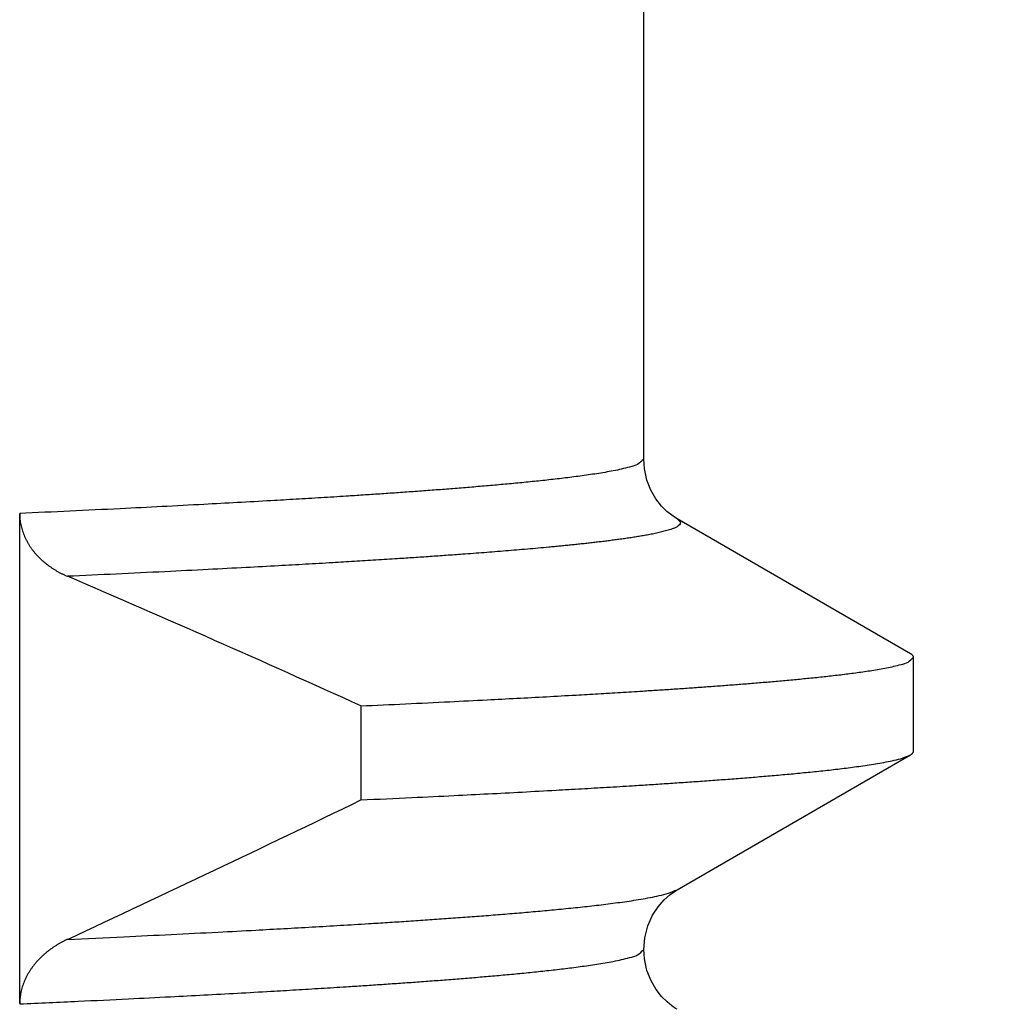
# Model space of a CAD drawing. Header units: millimetres. Extents: x 0 to 1071, y 0 to 742.
# Tile 44 of 130: x 219.68 to 221.68, y 472.44 to 474.45. Entities that reach past the tile are written whole.
import ezdxf

# ---------------------------------------------------------------- set-up
doc = ezdxf.new("R2010")
doc.units = ezdxf.units.MM
doc.header["$LTSCALE"] = 0.454724
doc.layers.add('NoLayerName_001', color=7, linetype='Continuous')
doc.layers.add('NoLayerName_002', color=7, linetype='Continuous')
doc.styles.get("Standard").update_dxf_attribs({"font": 'txt', "bigfont": 'extfont2'})
doc.dimstyles.get("Standard").update_dxf_attribs({"dimtxt": 2.5, "dimasz": 2.5, "dimexe": 1, "dimexo": 1, "dimtad": 1, "dimdec": 3, "dimzin": 0, "dimdsep": 46, "dimtxsty": 'Standard', "dimcen": 2.5, "dimadec": 3, "dimazin": 0, "dimtfac": 0.75, "dimtdec": 3, "dimtmove": 0, "dimatfit": 3, "dimfxl": 1, "dimarcsym": 0})

# ---------------------------------------------------------------- blocks, each defined once
blk = doc.blocks.new('_OPEN30')
at = {"color": 0, "linetype": 'ByBlock', "lineweight": -2}
for p, q in [((-1, 0.267949), (0, 0)), ((0, 0), (-1, -0.267949)), ((0, 0), (-1, 0))]:
    blk.add_line(p, q, dxfattribs=at)
blk = doc.blocks.new('*D130')
at = {"layer": 'Defpoints', "color": 0}
for p in [(250.9853, 525), (262.5, 525), (220.65, 466.05)]:
    blk.add_point(p, dxfattribs=at)
at = {"layer": 'NoLayerName_002', "color": 0, "linetype": 'Continuous', "lineweight": 13}
for p, q in [((253.4853, 525), (265, 525)), ((262.5, 469.8), (262.5, 521.25)), ((223.15, 466.05), (265, 466.05))]:
    blk.add_line(p, q, dxfattribs=at)
at = {"layer": 'NoLayerName_002', "color": 0, "lineweight": 13, "xscale": 3.75, "yscale": 3.75, "zscale": 3.75}
for p, rotation in [((262.5, 525), 90), ((262.5, 466.05), 270)]:
    blk.add_blockref('_OPEN30', p, dxfattribs=dict(at, rotation=rotation))
at = {"layer": 'NoLayerName_002', "color": 0, "lineweight": 13, "insert": (254.8156, 495.525), "char_height": 8.75, "attachment_point": 5, "rotation": 90}
blk.add_mtext('\\W0.8000;５９', dxfattribs=at)

msp = doc.modelspace()

# ---------------------------------------------------------------- linework, layer by layer
at = {"layer": 'NoLayerName_001', "color": 60, "linetype": 'Continuous', "lineweight": 25}
for p, q in [((220.95, 473.550053), (220.95, 476.96626)), ((219.677619, 472.439894), (219.677618, 473.439059)), ((221.493678, 473.153162), (221.018155, 473.42802)), ((221.5, 472.954145), (221.5, 473.145855)), ((220.373397, 473.046729), (220.373397, 472.855019)), ((221.018158, 472.671982), (221.493678, 472.946838)), ((220.95, 472.549943), (220.95, 472.549959))]:
    msp.add_line(p, q, dxfattribs=at)
for points in [[(221.018101, 473.428049), (221.014889, 473.429977), (221.006972, 473.435344), (220.997348, 473.443146), (220.986225, 473.454274), (220.974875, 473.468832), (220.964705, 473.486363), (220.956431, 473.507272), (220.951256, 473.530929), (220.949993, 473.550059)], [(220.949993, 472.549943), (220.951992, 472.573976), (220.958341, 472.598491), (220.96789, 472.619768), (220.979193, 472.637176), (220.991428, 472.651248), (221.003051, 472.661655), (221.012651, 472.668593), (221.018115, 472.671957)], [(221.018121, 472.428036), (221.014986, 472.429917), (221.007094, 472.435255), (220.997485, 472.443026), (220.986367, 472.45412), (220.975009, 472.468643), (220.964816, 472.48615), (220.956505, 472.507054), (220.95129, 472.530725), (220.95, 472.549959)]]:
    msp.add_lwpolyline(points, dxfattribs=at)
for centre, radius, start, end in [((207.446677, 444.576008), 31.267908, 65.5802609, 66.7788603), ((202.153603, 510.431852), 41.760978, 294.9583234, 295.8672512)]:
    msp.add_arc(centre, radius, start, end, dxfattribs=at)
for points, knots in [([(220.95, 473.550053), (220.945786, 473.546442), (220.938171, 473.537535), (220.921015, 473.53379), (220.904672, 473.529312), (220.887861, 473.525932), (220.871052, 473.522874), (220.854172, 473.52013), (220.837264, 473.517594), (220.820329, 473.515242), (220.803375, 473.513031), (220.786406, 473.510941), (220.769425, 473.508956), (220.752434, 473.507053), (220.735436, 473.505224), (220.718429, 473.503466), (220.701417, 473.501771), (220.684398, 473.500134), (220.667374, 473.498551), (220.650345, 473.497015), (220.633313, 473.495522), (220.616278, 473.494065), (220.59924, 473.49264), (220.57652, 473.490782), (220.548114, 473.488534), (220.514018, 473.485944), (220.479916, 473.48345), (220.445807, 473.481042), (220.411694, 473.478707), (220.377576, 473.476441), (220.337766, 473.47387), (220.292263, 473.47103), (220.241065, 473.467951), (220.184173, 473.46464), (220.121583, 473.461124), (220.047605, 473.457125), (219.967928, 473.452984), (219.87686, 473.448432), (219.780091, 473.443763), (219.711775, 473.440645), (219.677619, 473.439064)], [0, 0, 0, 0, 0.01665046, 0.03376373, 0.0508524, 0.06795349, 0.08505005, 0.10214675, 0.11924408, 0.13634181, 0.153439, 0.1705359, 0.18763275, 0.2047295, 0.2218262, 0.23892302, 0.25602004, 0.27311731, 0.29021479, 0.30731242, 0.32441007, 0.34150757, 0.35860485, 0.37570193, 0.40989568, 0.44408915, 0.47828252, 0.51247587, 0.54666923, 0.58086261, 0.61505607, 0.66634637, 0.71763676, 0.76892705, 0.83731389, 0.90570065, 0.99118411, 1.07666755, 1.17924769, 1.28182777, 1.28182777, 1.28182777, 1.28182777]), ([(219.677618, 473.439059), (219.677666, 473.43717), (219.677693, 473.433384), (219.678151, 473.427716), (219.678852, 473.422065), (219.679838, 473.416449), (219.681089, 473.410881), (219.682604, 473.405379), (219.684377, 473.399956), (219.686405, 473.394629), (219.688678, 473.389407), (219.691185, 473.384297), (219.693914, 473.379304), (219.696856, 473.374434), (219.699998, 473.369691), (219.70333, 473.365081), (219.706841, 473.360609), (219.710521, 473.356278), (219.71436, 473.35209), (219.71835, 473.348047), (219.722483, 473.344148), (219.726748, 473.340394), (219.731139, 473.336787), (219.735646, 473.333325), (219.740261, 473.330011), (219.744977, 473.326842), (219.749786, 473.32382), (219.754683, 473.320944), (219.759659, 473.318211), (219.764711, 473.315627), (219.769824, 473.313169), (219.773293, 473.311668), (219.775019, 473.3109)], [0, 0, 0, 0, 0.005670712, 0.011353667, 0.017046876, 0.022747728, 0.028453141, 0.034159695, 0.039863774, 0.045561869, 0.051254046, 0.05694315, 0.062631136, 0.06831899, 0.074006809, 0.079693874, 0.085378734, 0.091060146, 0.09673961, 0.102418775, 0.108098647, 0.113779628, 0.11946156, 0.125143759, 0.130825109, 0.136505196, 0.142184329, 0.147862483, 0.153539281, 0.159214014, 0.164885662, 0.170552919, 0.170552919, 0.170552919, 0.170552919]), ([(221.018148, 473.428021), (221.020436, 473.425311), (221.029145, 473.420075), (221.017271, 473.41094), (221.007967, 473.407506), (220.997202, 473.403985), (220.986564, 473.401248), (220.975772, 473.398778), (220.964949, 473.396565), (220.954084, 473.394532), (220.943196, 473.392643), (220.932288, 473.39087), (220.921364, 473.389192), (220.910428, 473.387599), (220.899481, 473.386081), (220.888526, 473.384627), (220.877563, 473.383227), (220.866595, 473.381875), (220.855621, 473.380567), (220.844643, 473.3793), (220.833661, 473.378071), (220.822674, 473.376875), (220.811685, 473.37571), (220.800692, 473.374573), (220.789697, 473.373463), (220.778699, 473.372379), (220.767699, 473.371318), (220.75303, 473.369932), (220.734688, 473.36825), (220.712672, 473.366304), (220.69065, 473.364422), (220.668623, 473.3626), (220.646592, 473.360831), (220.624557, 473.35911), (220.602518, 473.357433), (220.576803, 473.355526), (220.54741, 473.35341), (220.514337, 473.351106), (220.481259, 473.348873), (220.444502, 473.346454), (220.418767, 473.344839), (220.404062, 473.343903)], [0, 0, 0, 0, 0.010637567, 0.021324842, 0.032359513, 0.043415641, 0.054465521, 0.065517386, 0.076568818, 0.087619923, 0.098671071, 0.10972231, 0.120773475, 0.131824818, 0.14287642, 0.153928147, 0.164979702, 0.17603101, 0.187082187, 0.198133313, 0.209184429, 0.220235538, 0.231286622, 0.242337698, 0.253388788, 0.264439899, 0.275491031, 0.286542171, 0.308644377, 0.330746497, 0.352848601, 0.374950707, 0.397052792, 0.419154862, 0.441256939, 0.463359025, 0.496512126, 0.529665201, 0.562818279, 0.595971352, 0.640175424, 0.640175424, 0.640175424, 0.640175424]), ([(220.404062, 473.343903), (220.389355, 473.342998), (220.359942, 473.341168), (220.312139, 473.338327), (220.260653, 473.335352), (220.201806, 473.332069), (220.135596, 473.328497), (220.058344, 473.324479), (219.970046, 473.320065), (219.874381, 473.315452), (219.808144, 473.31243), (219.775026, 473.310897)], [0, 0, 0, 0, 0.044204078, 0.088408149, 0.143663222, 0.198918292, 0.265224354, 0.342581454, 0.430989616, 0.53044886, 0.629908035, 0.629908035, 0.629908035, 0.629908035]), ([(220.373397, 473.046729), (220.403646, 473.04813), (220.464144, 473.050892), (220.549839, 473.055034), (220.625445, 473.058823), (220.690965, 473.062228), (220.751439, 473.065481), (220.806867, 473.068579), (220.85725, 473.071498), (220.90259, 473.074211), (220.942887, 473.07671), (220.978142, 473.078972), (221.008357, 473.080965), (221.038568, 473.083018), (221.068774, 473.085134), (221.098976, 473.087322), (221.129171, 473.089591), (221.154329, 473.091559), (221.17445, 473.093184), (221.18954, 473.09443), (221.204627, 473.095705), (221.219712, 473.097008), (221.234794, 473.098345), (221.249872, 473.099718), (221.264947, 473.101135), (221.280017, 473.1026), (221.295081, 473.104117), (221.31014, 473.105691), (221.325191, 473.107328), (221.340235, 473.109033), (221.355271, 473.110811), (221.370296, 473.112683), (221.385306, 473.114664), (221.4003, 473.116772), (221.415269, 473.119046), (221.430212, 473.121507), (221.445092, 473.124249), (221.459972, 473.127282), (221.474429, 473.131295), (221.489618, 473.134669), (221.496289, 473.142626), (221.499994, 473.145855)], [0, 0, 0, 0, 0.09084168, 0.18168342, 0.25738486, 0.31794603, 0.37850719, 0.4390684, 0.48448941, 0.52991055, 0.57533167, 0.60561236, 0.63589298, 0.66617356, 0.69645412, 0.72673468, 0.75701528, 0.78729604, 0.80243654, 0.81757716, 0.83271796, 0.84785897, 0.86300012, 0.87814127, 0.8932823, 0.90842313, 0.92356375, 0.93870417, 0.95384449, 0.96898485, 0.98412531, 0.99926579, 1.01440648, 1.02954765, 1.04468853, 1.05982896, 1.07496931, 1.09011318, 1.105247, 1.12040083, 1.13514307, 1.13514307, 1.13514307, 1.13514307]), ([(221.499994, 473.145855), (221.499983, 473.14602), (221.499977, 473.146354), (221.499879, 473.146846), (221.499741, 473.147327), (221.499559, 473.147793), (221.499343, 473.148241), (221.499095, 473.148671), (221.498817, 473.149082), (221.498513, 473.149476), (221.498185, 473.149853), (221.497835, 473.150215), (221.497465, 473.150563), (221.497079, 473.150896), (221.496678, 473.151216), (221.496265, 473.151524), (221.495843, 473.151821), (221.495414, 473.152107), (221.494981, 473.152383), (221.494545, 473.15265), (221.49411, 473.15291), (221.49382, 473.153078), (221.493676, 473.153162)], [0, 0, 0, 0, 0.000497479, 0.0009974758, 0.0014990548, 0.0019991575, 0.0024956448, 0.0029905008, 0.0034857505, 0.0039828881, 0.0044829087, 0.0049863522, 0.0054933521, 0.0060036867, 0.0065168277, 0.0070319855, 0.0075481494, 0.0080641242, 0.0085785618, 0.0090899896, 0.0095968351, 0.0100974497, 0.0100974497, 0.0100974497, 0.0100974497]), ([(220.373397, 472.855019), (220.407998, 472.856627), (220.471434, 472.859523), (220.557927, 472.863726), (220.632881, 472.867492), (220.702062, 472.871101), (220.765472, 472.874544), (220.82311, 472.877799), (220.874978, 472.880832), (220.921076, 472.883637), (220.961407, 472.886182), (220.995972, 472.888431), (221.030532, 472.890754), (221.065086, 472.893158), (221.099633, 472.895657), (221.128417, 472.897828), (221.151439, 472.899625), (221.168703, 472.901004), (221.185965, 472.902415), (221.203224, 472.903865), (221.220479, 472.905357), (221.237729, 472.906896), (221.254975, 472.908488), (221.272216, 472.910136), (221.28945, 472.911846), (221.306678, 472.913622), (221.323897, 472.915475), (221.341107, 472.917419), (221.358305, 472.919466), (221.375488, 472.921637), (221.39265, 472.923963), (221.409787, 472.926468), (221.426886, 472.929229), (221.443946, 472.932258), (221.460859, 472.935914), (221.477792, 472.939836), (221.488317, 472.944691), (221.493676, 472.946838)], [0, 0, 0, 0, 0.10391324, 0.19050764, 0.25978318, 0.32905873, 0.39833427, 0.450291, 0.50224784, 0.55420465, 0.58884248, 0.62348026, 0.65811804, 0.69275583, 0.72739366, 0.76203166, 0.7793508, 0.79667008, 0.81398952, 0.83130899, 0.8486284, 0.86594767, 0.88326676, 0.9005857, 0.91790453, 0.93522337, 0.95254226, 0.96986138, 0.98718098, 1.00450045, 1.02181888, 1.03913661, 1.05645718, 1.07378256, 1.09109543, 1.10841265, 1.12573056, 1.12573056, 1.12573056, 1.12573056]), ([(221.493676, 472.946838), (221.493817, 472.946921), (221.494099, 472.947084), (221.494516, 472.947337), (221.494929, 472.947597), (221.495339, 472.947865), (221.495745, 472.948146), (221.496149, 472.94844), (221.496552, 472.94875), (221.496952, 472.949077), (221.497347, 472.949421), (221.497731, 472.949781), (221.4981, 472.950156), (221.49845, 472.950547), (221.498775, 472.950953), (221.499073, 472.951372), (221.499337, 472.951805), (221.499564, 472.95225), (221.49975, 472.952708), (221.499886, 472.953177), (221.499979, 472.953657), (221.499984, 472.953983), (221.499994, 472.954145)], [0, 0, 0, 0, 0.0004902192, 0.0009777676, 0.0014648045, 0.0019535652, 0.0024463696, 0.0029456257, 0.00345381, 0.0039714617, 0.0044955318, 0.0050227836, 0.0055502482, 0.0060752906, 0.0065956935, 0.007109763, 0.0076164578, 0.0081155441, 0.0086077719, 0.009095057, 0.0095806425, 0.0100691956, 0.0100691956, 0.0100691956, 0.0100691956]), ([(219.775026, 472.570728), (219.813417, 472.572511), (219.883803, 472.575724), (219.986168, 472.580691), (220.075729, 472.585197), (220.152488, 472.589227), (220.216447, 472.592706), (220.274004, 472.595942), (220.331555, 472.599291), (220.382705, 472.602387), (220.427454, 472.605195), (220.465806, 472.607675), (220.504153, 472.610236), (220.542494, 472.612886), (220.580827, 472.61564), (220.612765, 472.618032), (220.63831, 472.62001), (220.657467, 472.621528), (220.67662, 472.623082), (220.695771, 472.624677), (220.714917, 472.626319), (220.734059, 472.628013), (220.753195, 472.629764), (220.772326, 472.631577), (220.791449, 472.633458), (220.810566, 472.635412), (220.829674, 472.637449), (220.848771, 472.639587), (220.867856, 472.641837), (220.886923, 472.644225), (220.905968, 472.646782), (220.924987, 472.649534), (220.943963, 472.652569), (220.962898, 472.655897), (220.981672, 472.659918), (221.000468, 472.664229), (221.012159, 472.669588), (221.01811, 472.671957)], [0, 0, 0, 0, 0.11529625, 0.2113765, 0.30745677, 0.38432099, 0.44196916, 0.49961741, 0.55726578, 0.61491411, 0.65334628, 0.6917784, 0.73021051, 0.76864264, 0.80707482, 0.84550718, 0.86472353, 0.88394003, 0.90315669, 0.92237338, 0.94159, 0.96080646, 0.98002273, 0.99923883, 1.01845482, 1.03767081, 1.05688688, 1.0761032, 1.09532008, 1.11453676, 1.13375226, 1.15296698, 1.172185, 1.19140838, 1.21061752, 1.22983165, 1.24904669, 1.24904669, 1.24904669, 1.24904669]), ([(219.775019, 472.570725), (219.773302, 472.569899), (219.769849, 472.568279), (219.764766, 472.56565), (219.759745, 472.5629), (219.754801, 472.560007), (219.749939, 472.556978), (219.745165, 472.553809), (219.740484, 472.550501), (219.735903, 472.547055), (219.731429, 472.543469), (219.727071, 472.539745), (219.722835, 472.535883), (219.71873, 472.531883), (219.714765, 472.527746), (219.710948, 472.523473), (219.707287, 472.519063), (219.703791, 472.51452), (219.700469, 472.509846), (219.697331, 472.505045), (219.694385, 472.500122), (219.691642, 472.495081), (219.689112, 472.489926), (219.686803, 472.484662), (219.684728, 472.479295), (219.682894, 472.473834), (219.681313, 472.468292), (219.679995, 472.462685), (219.678948, 472.457027), (219.678196, 472.451333), (219.677701, 472.445619), (219.677671, 472.4418), (219.677619, 472.439894)], [0, 0, 0, 0, 0.005717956, 0.011439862, 0.017164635, 0.022891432, 0.028619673, 0.034349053, 0.040079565, 0.045811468, 0.051544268, 0.057276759, 0.063008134, 0.068738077, 0.074466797, 0.080195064, 0.085924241, 0.091655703, 0.097388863, 0.103123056, 0.108858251, 0.114595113, 0.120335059, 0.12608031, 0.131833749, 0.137594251, 0.143356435, 0.14911549, 0.154867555, 0.160609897, 0.16634109, 0.172061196, 0.172061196, 0.172061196, 0.172061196]), ([(219.67761, 472.438957), (219.717459, 472.440808), (219.791468, 472.444186), (219.893928, 472.449166), (219.979303, 472.453464), (220.053289, 472.457326), (220.121576, 472.461018), (220.184166, 472.464533), (220.241059, 472.467844), (220.292257, 472.470923), (220.33776, 472.473764), (220.37757, 472.476334), (220.411688, 472.478601), (220.445802, 472.480936), (220.47991, 472.483344), (220.514013, 472.485837), (220.548108, 472.488427), (220.576515, 472.490675), (220.599235, 472.492533), (220.616273, 472.493958), (220.633308, 472.495415), (220.65034, 472.496909), (220.667369, 472.498444), (220.684393, 472.500028), (220.701412, 472.501664), (220.718425, 472.503359), (220.735431, 472.505118), (220.75243, 472.506946), (220.769421, 472.508849), (220.786402, 472.510835), (220.803371, 472.512924), (220.820325, 472.515136), (220.83726, 472.517487), (220.854168, 472.520024), (220.871048, 472.522767), (220.887857, 472.525825), (220.904668, 472.529205), (220.921012, 472.533683), (220.938167, 472.537428), (220.945785, 472.546332), (220.95, 472.549943)], [0, 0, 0, 0, 0.11967725, 0.22225779, 0.30774158, 0.37612862, 0.44451567, 0.51290278, 0.56419328, 0.61548387, 0.66677438, 0.70096797, 0.7351615, 0.76935499, 0.80354848, 0.83774198, 0.87193559, 0.90612948, 0.92322663, 0.94032398, 0.95742155, 0.97451927, 0.99161696, 1.00871451, 1.02581185, 1.04290894, 1.06000583, 1.0771026, 1.09419942, 1.11129634, 1.1283933, 1.14549056, 1.16258836, 1.17968576, 1.19678253, 1.21387915, 1.23098032, 1.24806903, 1.26518233, 1.28183376, 1.28183376, 1.28183376, 1.28183376])]:
    msp.add_open_spline(points, degree=3, knots=knots, dxfattribs=at)

# ---------------------------------------------------------------- dimensions: what is measured, and where the dimension line sits
at = {"layer": 'NoLayerName_002', "color": 3, "linetype": 'Continuous', "lineweight": 13}
dim = msp.add_linear_dim(base=(262.5, 525), p1=(220.649999, 466.05), p2=(250.985309, 525), angle=90, text='\\W0.8000;５９', dimstyle='Standard', override={"dimtxt": 8.75, "dimasz": 3.75, "dimexe": 2.5, "dimexo": 2.5, "dimgap": 2.5, "dimzin": 8, "dimblk": 'OPEN30', "dimclrd": 0, "dimclre": 0, "dimclrt": 0, "dimtp": 0, "dimtm": 0, "dimlwd": 13, "dimlwe": 13}, dxfattribs=at)
dim.commit()
dim.dimension.update_dxf_attribs({"geometry": '*D130', "text_midpoint": (262.5, 495.525), "dimtype": 160})

doc.saveas('drawing.dxf')
